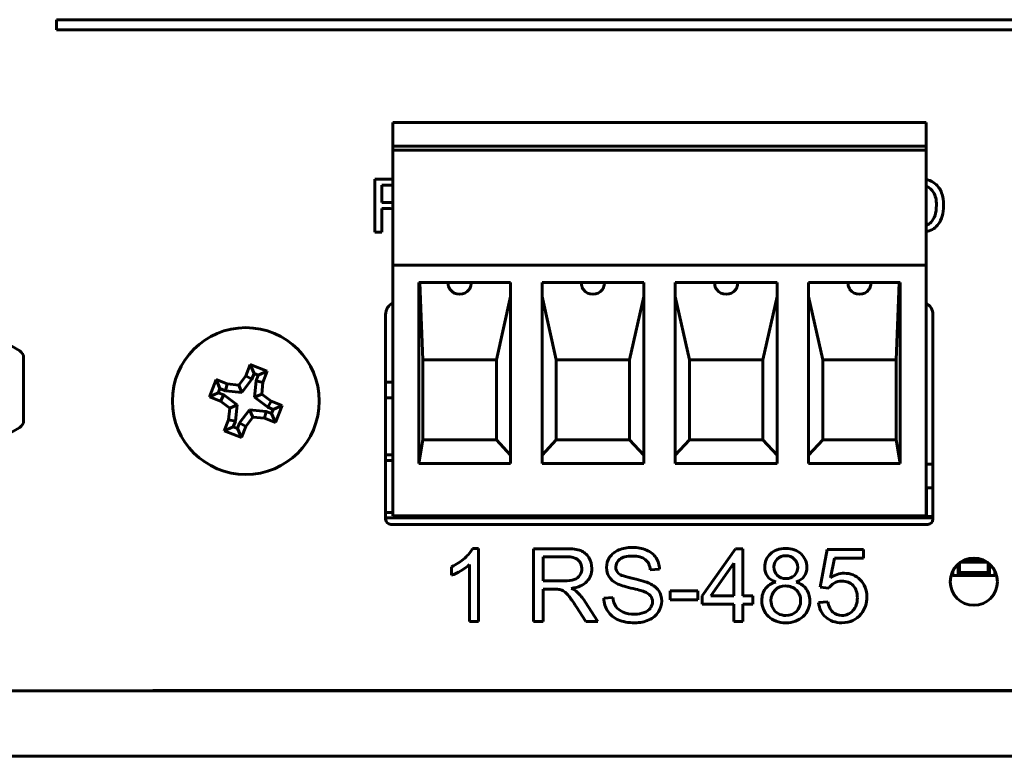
# Model space of a CAD drawing. Header units: millimetres. Extents: x -112 to 98, y -171 to 88.
# Tile 3 of 129: x -52 to -14, y -171 to -143. Entities that reach past the tile are written whole.
import ezdxf

# ---------------------------------------------------------------- set-up
doc = ezdxf.new("R2010")
doc.units = ezdxf.units.MM
doc.linetypes.add('K5LT32768', pattern=[0])

msp = doc.modelspace()

# ---------------------------------------------------------------- linework, layer by layer
at = {"color": 150, "linetype": 'K5LT32768', "lineweight": 60, "true_color": 0x0080ff}
for p, q in [((73.204, -143.03), (-50.196, -143.03)), ((-50.196, -143.03), (-50.196, -143.421)), ((73.204, -143.03), (-50.196, -143.03)), ((-50.196, -143.03), (-50.196, -143.421)), ((-50.196, -143.421), (73.204, -143.421)), ((-50.196, -143.421), (73.204, -143.421)), ((-17.053, -146.95), (-37.373, -146.95)), ((-37.373, -146.95), (-37.373, -147.851)), ((-17.053, -146.95), (-37.373, -146.95)), ((-37.373, -146.95), (-37.373, -147.851)), ((-17.053, -147.851), (-17.053, -146.95)), ((-17.053, -147.851), (-17.053, -146.95)), ((-37.373, -147.851), (-37.373, -148)), ((-17.053, -147.851), (-37.373, -147.851)), ((-37.373, -147.851), (-37.373, -148)), ((-17.053, -147.851), (-37.373, -147.851)), ((-17.053, -148), (-17.053, -147.851)), ((-17.053, -148), (-17.053, -147.851)), ((-17.053, -148), (-37.373, -148)), ((-37.373, -148), (-37.373, -152.392)), ((-17.053, -148), (-37.373, -148)), ((-37.373, -148), (-37.373, -152.392)), ((-17.053, -148), (-17.053, -152.392)), ((-17.053, -148), (-17.053, -152.392)), ((-38.062, -149.112), (-38.062, -151.133)), ((-37.373, -149.112), (-38.062, -149.112)), ((-38.062, -149.112), (-38.062, -151.133)), ((-37.373, -149.112), (-38.062, -149.112)), ((-37.373, -149.335), (-37.794, -149.335)), ((-37.794, -149.335), (-37.794, -150.004)), ((-37.373, -149.335), (-37.794, -149.335)), ((-37.794, -149.335), (-37.794, -150.004)), ((-37.794, -150.004), (-37.373, -150.004)), ((-37.794, -150.004), (-37.373, -150.004)), ((-37.794, -151.133), (-37.794, -150.235)), ((-37.794, -150.235), (-37.484, -150.235)), ((-37.794, -151.133), (-37.794, -150.235)), ((-37.794, -150.235), (-37.484, -150.235)), ((-17.053, -150.862), (-17.043, -150.859)), ((-17.053, -150.862), (-17.043, -150.859)), ((-38.062, -151.133), (-37.794, -151.133)), ((-38.062, -151.133), (-37.794, -151.133)), ((-37.373, -152.392), (-17.053, -152.392)), ((-37.373, -152.435), (-37.373, -152.392)), ((-37.373, -152.392), (-17.053, -152.392)), ((-37.373, -152.435), (-37.373, -152.392)), ((-37.373, -152.435), (-37.373, -152.534)), ((-37.373, -152.435), (-37.373, -152.534)), ((-37.373, -152.534), (-37.373, -161.95)), ((-37.373, -152.534), (-37.373, -161.95)), ((-17.053, -152.392), (-17.053, -152.435)), ((-17.053, -152.392), (-17.053, -152.435)), ((-17.053, -152.435), (-17.053, -152.534)), ((-17.053, -152.435), (-17.053, -152.534)), ((-17.053, -161.95), (-17.053, -152.534)), ((-17.053, -161.95), (-17.053, -152.534)), ((-36.383, -159.95), (-36.383, -153.05)), ((-36.383, -153.05), (-32.893, -153.05)), ((-36.383, -159.95), (-36.383, -153.05)), ((-36.383, -153.05), (-32.893, -153.05)), ((-36.233, -156), (-36.351, -153.05)), ((-36.233, -156), (-36.351, -153.05)), ((-32.893, -153.05), (-32.893, -159.95)), ((-32.893, -153.05), (-32.893, -159.95)), ((-31.693, -159.95), (-31.693, -153.05)), ((-31.693, -153.05), (-27.813, -153.05)), ((-31.693, -159.95), (-31.693, -153.05)), ((-31.693, -153.05), (-27.813, -153.05)), ((-27.813, -153.05), (-27.813, -159.95)), ((-27.813, -153.05), (-27.813, -159.95)), ((-26.613, -153.05), (-22.733, -153.05)), ((-26.613, -159.95), (-26.613, -153.05)), ((-26.613, -153.05), (-22.733, -153.05)), ((-26.613, -159.95), (-26.613, -153.05)), ((-22.733, -153.05), (-22.733, -159.95)), ((-22.733, -153.05), (-22.733, -159.95)), ((-21.533, -153.05), (-18.043, -153.05)), ((-21.533, -159.95), (-21.533, -153.05)), ((-21.533, -153.05), (-18.043, -153.05)), ((-21.533, -159.95), (-21.533, -153.05)), ((-18.193, -156), (-18.075, -153.05)), ((-18.193, -156), (-18.075, -153.05)), ((-18.043, -153.05), (-18.043, -159.95)), ((-18.043, -153.05), (-18.043, -159.95)), ((-33.433, -156), (-32.893, -153.585)), ((-33.433, -156), (-32.893, -153.585)), ((-31.153, -156), (-31.693, -153.585)), ((-31.153, -156), (-31.693, -153.585)), ((-28.353, -156), (-27.813, -153.585)), ((-28.353, -156), (-27.813, -153.585)), ((-26.073, -156), (-26.613, -153.585)), ((-26.073, -156), (-26.613, -153.585)), ((-23.273, -156), (-22.733, -153.585)), ((-23.273, -156), (-22.733, -153.585)), ((-20.993, -156), (-21.533, -153.585)), ((-20.993, -156), (-21.533, -153.585)), ((-53.683, -154.454), (-51.602, -155.656)), ((-53.683, -154.454), (-51.602, -155.656)), ((-37.653, -162.074), (-37.653, -154.274)), ((-37.653, -162.074), (-37.653, -154.274)), ((-16.793, -154.274), (-16.793, -162.074)), ((-16.793, -154.274), (-16.793, -162.074)), ((-51.452, -155.916), (-51.452, -158.32)), ((-51.452, -155.916), (-51.452, -158.32)), ((-36.233, -159.05), (-36.233, -156)), ((-36.233, -156), (-33.433, -156)), ((-36.233, -159.05), (-36.233, -156)), ((-36.233, -156), (-33.433, -156)), ((-33.433, -159.05), (-33.433, -156)), ((-33.433, -159.05), (-33.433, -156)), ((-31.153, -159.05), (-31.153, -156)), ((-31.153, -156), (-28.353, -156)), ((-31.153, -159.05), (-31.153, -156)), ((-31.153, -156), (-28.353, -156)), ((-28.353, -159.05), (-28.353, -156)), ((-28.353, -159.05), (-28.353, -156)), ((-26.073, -159.05), (-26.073, -156)), ((-26.073, -156), (-23.273, -156)), ((-26.073, -159.05), (-26.073, -156)), ((-26.073, -156), (-23.273, -156)), ((-23.273, -159.05), (-23.273, -156)), ((-23.273, -159.05), (-23.273, -156)), ((-20.993, -159.05), (-20.993, -156)), ((-20.993, -156), (-18.193, -156)), ((-20.993, -159.05), (-20.993, -156)), ((-20.993, -156), (-18.193, -156)), ((-18.193, -159.05), (-18.193, -156)), ((-18.193, -159.05), (-18.193, -156)), ((-42.816, -156.183), (-42.982, -156.607)), ((-42.816, -156.183), (-42.982, -156.607)), ((-42.666, -156.526), (-42.816, -156.183)), ((-42.164, -156.438), (-42.816, -156.183)), ((-42.666, -156.526), (-42.816, -156.183)), ((-42.164, -156.438), (-42.816, -156.183)), ((-42.506, -156.588), (-42.164, -156.438)), ((-42.506, -156.588), (-42.164, -156.438)), ((-42.33, -156.862), (-42.164, -156.438)), ((-42.33, -156.862), (-42.164, -156.438)), ((-44.118, -156.753), (-44.373, -157.405)), ((-44.118, -156.753), (-44.373, -157.405)), ((-43.694, -156.919), (-44.118, -156.753)), ((-43.968, -157.096), (-44.118, -156.753)), ((-43.694, -156.919), (-44.118, -156.753)), ((-43.968, -157.096), (-44.118, -156.753)), ((-42.982, -156.607), (-43.251, -156.962)), ((-42.982, -156.607), (-43.251, -156.962)), ((-42.749, -156.738), (-43.129, -157.24)), ((-42.749, -156.738), (-43.129, -157.24)), ((-42.749, -156.738), (-42.982, -156.607)), ((-42.749, -156.738), (-42.982, -156.607)), ((-42.666, -156.526), (-42.749, -156.738)), ((-42.666, -156.526), (-42.749, -156.738)), ((-42.506, -156.588), (-42.666, -156.526)), ((-42.506, -156.588), (-42.666, -156.526)), ((-42.65, -157.427), (-42.589, -156.8)), ((-42.65, -157.427), (-42.589, -156.8)), ((-42.589, -156.8), (-42.506, -156.588)), ((-42.589, -156.8), (-42.506, -156.588)), ((-42.589, -156.8), (-42.33, -156.862)), ((-42.589, -156.8), (-42.33, -156.862)), ((-42.373, -157.306), (-42.33, -156.862)), ((-42.373, -157.306), (-42.33, -156.862)), ((-37.373, -156.848), (-37.653, -156.848)), ((-37.373, -156.848), (-37.653, -156.848)), ((-43.968, -157.096), (-44.031, -157.255)), ((-43.968, -157.096), (-44.031, -157.255)), ((-43.756, -157.179), (-43.968, -157.096)), ((-43.756, -157.179), (-43.968, -157.096)), ((-43.756, -157.179), (-43.694, -156.919)), ((-43.756, -157.179), (-43.694, -156.919)), ((-43.129, -157.24), (-43.756, -157.179)), ((-43.129, -157.24), (-43.756, -157.179)), ((-43.251, -156.962), (-43.694, -156.919)), ((-43.251, -156.962), (-43.694, -156.919)), ((-43.129, -157.24), (-43.251, -156.962)), ((-43.129, -157.24), (-43.251, -156.962)), ((-44.031, -157.255), (-44.373, -157.405)), ((-44.031, -157.255), (-44.373, -157.405)), ((-44.373, -157.405), (-43.949, -157.571)), ((-44.373, -157.405), (-43.949, -157.571)), ((-44.031, -157.255), (-43.818, -157.338)), ((-44.031, -157.255), (-43.818, -157.338)), ((-43.818, -157.338), (-43.949, -157.571)), ((-43.818, -157.338), (-43.949, -157.571)), ((-43.949, -157.571), (-43.594, -157.84)), ((-43.949, -157.571), (-43.594, -157.84)), ((-43.818, -157.338), (-43.317, -157.719)), ((-43.818, -157.338), (-43.317, -157.719)), ((-42.65, -157.427), (-42.373, -157.306)), ((-42.65, -157.427), (-42.373, -157.306)), ((-42.148, -157.808), (-42.65, -157.427)), ((-42.148, -157.808), (-42.65, -157.427)), ((-42.018, -157.575), (-42.373, -157.306)), ((-42.018, -157.575), (-42.373, -157.306)), ((-42.148, -157.808), (-42.018, -157.575)), ((-42.148, -157.808), (-42.018, -157.575)), ((-41.593, -157.741), (-42.018, -157.575)), ((-41.593, -157.741), (-42.018, -157.575)), ((-37.653, -157.448), (-37.373, -157.448)), ((-37.653, -157.448), (-37.373, -157.448)), ((-43.594, -157.84), (-43.637, -158.283)), ((-43.594, -157.84), (-43.637, -158.283)), ((-43.317, -157.719), (-43.594, -157.84)), ((-43.317, -157.719), (-43.594, -157.84)), ((-43.317, -157.719), (-43.377, -158.345)), ((-43.317, -157.719), (-43.377, -158.345)), ((-43.218, -158.408), (-42.838, -157.906)), ((-43.218, -158.408), (-42.838, -157.906)), ((-42.838, -157.906), (-42.716, -158.184)), ((-42.838, -157.906), (-42.211, -157.967)), ((-42.838, -157.906), (-42.716, -158.184)), ((-42.838, -157.906), (-42.211, -157.967)), ((-42.211, -157.967), (-42.273, -158.227)), ((-42.211, -157.967), (-42.273, -158.227)), ((-42.211, -157.967), (-41.998, -158.05)), ((-42.211, -157.967), (-41.998, -158.05)), ((-41.936, -157.891), (-42.148, -157.808)), ((-41.936, -157.891), (-42.148, -157.808)), ((-41.998, -158.05), (-41.936, -157.891)), ((-41.998, -158.05), (-41.936, -157.891)), ((-41.936, -157.891), (-41.593, -157.741)), ((-41.936, -157.891), (-41.593, -157.741)), ((-41.848, -158.393), (-41.593, -157.741)), ((-41.848, -158.393), (-41.593, -157.741)), ((-43.637, -158.283), (-43.803, -158.708)), ((-43.637, -158.283), (-43.803, -158.708)), ((-43.377, -158.345), (-43.637, -158.283)), ((-43.377, -158.345), (-43.637, -158.283)), ((-43.377, -158.345), (-43.46, -158.558)), ((-43.377, -158.345), (-43.46, -158.558)), ((-42.985, -158.538), (-42.716, -158.184)), ((-42.985, -158.538), (-42.716, -158.184)), ((-42.716, -158.184), (-42.273, -158.227)), ((-42.716, -158.184), (-42.273, -158.227)), ((-42.273, -158.227), (-41.848, -158.393)), ((-42.273, -158.227), (-41.848, -158.393)), ((-41.998, -158.05), (-41.848, -158.393)), ((-41.998, -158.05), (-41.848, -158.393)), ((-51.602, -158.579), (-53.683, -159.781)), ((-51.602, -158.579), (-53.683, -159.781)), ((-43.46, -158.558), (-43.803, -158.708)), ((-43.46, -158.558), (-43.803, -158.708)), ((-43.803, -158.708), (-43.151, -158.963)), ((-43.803, -158.708), (-43.151, -158.963)), ((-43.46, -158.558), (-43.301, -158.62)), ((-43.46, -158.558), (-43.301, -158.62)), ((-43.301, -158.62), (-43.218, -158.408)), ((-43.301, -158.62), (-43.218, -158.408)), ((-43.301, -158.62), (-43.151, -158.963)), ((-43.301, -158.62), (-43.151, -158.963)), ((-43.218, -158.408), (-42.985, -158.538)), ((-43.218, -158.408), (-42.985, -158.538)), ((-43.151, -158.963), (-42.985, -158.538)), ((-43.151, -158.963), (-42.985, -158.538)), ((-36.383, -159.95), (-36.233, -159.05)), ((-36.383, -159.95), (-36.233, -159.05)), ((-36.233, -159.05), (-33.433, -159.05)), ((-36.233, -159.05), (-33.433, -159.05)), ((-32.893, -159.629), (-33.433, -159.05)), ((-32.893, -159.629), (-33.433, -159.05)), ((-31.693, -159.629), (-31.153, -159.05)), ((-31.693, -159.629), (-31.153, -159.05)), ((-31.153, -159.05), (-28.353, -159.05)), ((-31.153, -159.05), (-28.353, -159.05)), ((-27.813, -159.629), (-28.353, -159.05)), ((-27.813, -159.629), (-28.353, -159.05)), ((-26.613, -159.629), (-26.073, -159.05)), ((-26.613, -159.629), (-26.073, -159.05)), ((-26.073, -159.05), (-23.273, -159.05)), ((-26.073, -159.05), (-23.273, -159.05)), ((-22.733, -159.629), (-23.273, -159.05)), ((-22.733, -159.629), (-23.273, -159.05)), ((-21.533, -159.629), (-20.993, -159.05)), ((-21.533, -159.629), (-20.993, -159.05)), ((-20.993, -159.05), (-18.193, -159.05)), ((-20.993, -159.05), (-18.193, -159.05)), ((-18.193, -159.05), (-18.043, -159.95)), ((-18.193, -159.05), (-18.043, -159.95)), ((-37.653, -159.628), (-37.373, -159.628)), ((-37.653, -159.628), (-37.373, -159.628)), ((-32.893, -159.95), (-36.383, -159.95)), ((-32.893, -159.95), (-36.383, -159.95)), ((-27.813, -159.95), (-31.693, -159.95)), ((-27.813, -159.95), (-31.693, -159.95)), ((-22.733, -159.95), (-26.613, -159.95)), ((-22.733, -159.95), (-26.613, -159.95)), ((-18.043, -159.95), (-21.533, -159.95)), ((-18.043, -159.95), (-21.533, -159.95)), ((-17.053, -159.978), (-16.793, -159.978)), ((-17.053, -159.978), (-16.793, -159.978)), ((-17.033, -160.878), (-16.793, -160.878)), ((-17.033, -161.978), (-17.033, -160.878)), ((-17.033, -160.878), (-16.793, -160.878)), ((-17.033, -161.978), (-17.033, -160.878)), ((-16.793, -162.028), (-37.653, -162.028)), ((-16.793, -162.028), (-37.653, -162.028)), ((-17.053, -161.95), (-37.373, -161.95)), ((-17.053, -161.95), (-37.373, -161.95)), ((-35.333, -161.998), (-36.133, -161.998)), ((-35.333, -161.998), (-36.133, -161.998)), ((-35.333, -161.95), (-35.333, -162.028)), ((-35.333, -161.95), (-35.333, -162.028)), ((-34.333, -162.028), (-34.333, -161.95)), ((-34.333, -162.028), (-34.333, -161.95)), ((-34.333, -162.008), (-34.278, -162.008)), ((-34.333, -162.008), (-34.278, -162.008)), ((-34.278, -162.008), (-34.278, -161.95)), ((-34.278, -162.008), (-34.278, -161.95)), ((-34.233, -162.028), (-34.233, -161.95)), ((-34.233, -162.028), (-34.233, -161.95)), ((-33.408, -161.95), (-33.408, -162.008)), ((-33.408, -161.95), (-33.408, -162.008)), ((-33.408, -162.008), (-33.008, -162.008)), ((-33.408, -162.008), (-33.008, -162.008)), ((-33.008, -162.008), (-33.008, -161.95)), ((-33.008, -162.008), (-33.008, -161.95)), ((-32.138, -161.95), (-32.138, -162.008)), ((-32.138, -161.95), (-32.138, -162.008)), ((-32.138, -162.008), (-31.738, -162.008)), ((-32.138, -162.008), (-31.738, -162.008)), ((-31.738, -162.008), (-31.738, -161.95)), ((-31.738, -162.008), (-31.738, -161.95)), ((-30.868, -161.95), (-30.868, -162.008)), ((-30.868, -161.95), (-30.868, -162.008)), ((-30.868, -162.008), (-30.848, -162.008)), ((-30.868, -162.008), (-30.848, -162.008)), ((-30.848, -161.95), (-30.848, -162.028)), ((-30.848, -161.95), (-30.848, -162.028)), ((-30.428, -162.028), (-30.428, -161.95)), ((-30.428, -162.028), (-30.428, -161.95)), ((-30.253, -161.95), (-30.253, -162.028)), ((-30.253, -161.95), (-30.253, -162.028)), ((-29.253, -162.028), (-29.253, -161.95)), ((-29.253, -162.028), (-29.253, -161.95)), ((-29.158, -162.028), (-29.158, -161.95)), ((-29.158, -162.028), (-29.158, -161.95)), ((-28.328, -161.95), (-28.328, -162.008)), ((-28.328, -161.95), (-28.328, -162.008)), ((-28.328, -162.008), (-28.308, -162.008)), ((-28.328, -162.008), (-28.308, -162.008)), ((-28.308, -161.95), (-28.308, -162.028)), ((-28.308, -161.95), (-28.308, -162.028)), ((-27.888, -162.028), (-27.888, -161.95)), ((-27.888, -162.028), (-27.888, -161.95)), ((-27.833, -161.95), (-27.833, -161.967)), ((-27.833, -161.95), (-27.833, -161.967)), ((-27.333, -162.027), (-27.773, -162.027)), ((-27.333, -162.027), (-27.773, -162.027)), ((-27.333, -161.95), (-27.333, -162.028)), ((-27.333, -161.95), (-27.333, -162.028)), ((-27.058, -161.95), (-27.058, -162.008)), ((-27.058, -161.95), (-27.058, -162.008)), ((-27.058, -162.008), (-27.038, -162.008)), ((-27.058, -162.008), (-27.038, -162.008)), ((-27.038, -161.95), (-27.038, -162.028)), ((-27.038, -161.95), (-27.038, -162.028)), ((-26.618, -162.028), (-26.618, -161.95)), ((-26.618, -162.028), (-26.618, -161.95)), ((-26.333, -162.028), (-26.333, -161.95)), ((-26.333, -162.028), (-26.333, -161.95)), ((-25.893, -162.027), (-26.333, -162.027)), ((-25.893, -162.027), (-26.333, -162.027)), ((-25.833, -161.967), (-25.833, -161.95)), ((-25.833, -161.967), (-25.833, -161.95)), ((-25.788, -161.95), (-25.788, -162.008)), ((-25.788, -161.95), (-25.788, -162.008)), ((-25.788, -162.008), (-25.388, -162.008)), ((-25.788, -162.008), (-25.388, -162.008)), ((-25.388, -162.008), (-25.388, -161.95)), ((-25.388, -162.008), (-25.388, -161.95)), ((-25.258, -162.028), (-25.258, -161.95)), ((-25.258, -162.028), (-25.258, -161.95)), ((-25.257, -162.027), (-25.257, -161.95)), ((-25.257, -162.027), (-25.257, -161.95)), ((-25.197, -161.967), (-25.257, -162.027)), ((-25.197, -161.967), (-25.257, -162.027)), ((-25.173, -162.027), (-25.257, -162.027)), ((-25.173, -162.027), (-25.257, -162.027)), ((-25.173, -161.95), (-25.173, -162.028)), ((-25.173, -161.95), (-25.173, -162.028)), ((-24.173, -162.028), (-24.173, -161.95)), ((-24.173, -162.028), (-24.173, -161.95)), ((-24.009, -162.027), (-24.173, -162.027)), ((-24.009, -162.027), (-24.173, -162.027)), ((-24.069, -161.967), (-24.009, -162.027)), ((-24.069, -161.967), (-24.009, -162.027)), ((-24.009, -161.95), (-24.009, -162.027)), ((-24.009, -161.95), (-24.009, -162.027)), ((-24.008, -161.95), (-24.008, -162.028)), ((-24.008, -161.95), (-24.008, -162.028)), ((-20.093, -161.95), (-20.093, -162.028)), ((-20.093, -161.95), (-20.093, -162.028)), ((-19.093, -162.028), (-19.093, -161.95)), ((-19.093, -162.028), (-19.093, -161.95)), ((-18.133, -161.95), (-18.133, -162.028)), ((-18.133, -161.95), (-18.133, -162.028)), ((-17.053, -161.878), (-17.033, -161.878)), ((-17.053, -161.878), (-17.033, -161.878)), ((-17.033, -161.978), (-16.793, -161.978)), ((-17.033, -161.978), (-16.793, -161.978)), ((-16.993, -162.274), (-37.453, -162.274)), ((-16.993, -162.274), (-37.453, -162.274)), ((-34.117, -163.19), (-34.337, -163.19)), ((-34.117, -163.19), (-34.337, -163.19)), ((-34.117, -165.98), (-34.117, -163.19)), ((-34.117, -165.98), (-34.117, -163.19)), ((-32.016, -163.201), (-32.016, -165.98)), ((-30.783, -163.201), (-32.016, -163.201)), ((-32.016, -163.201), (-32.016, -165.98)), ((-30.783, -163.201), (-32.016, -163.201)), ((-24.318, -163.201), (-25.588, -165.002)), ((-24.318, -163.201), (-25.588, -165.002)), ((-24.038, -163.201), (-24.318, -163.201)), ((-24.038, -163.201), (-24.318, -163.201)), ((-24.038, -165.002), (-24.038, -163.201)), ((-24.038, -165.002), (-24.038, -163.201)), ((-20.821, -163.236), (-21.089, -164.664)), ((-20.821, -163.236), (-21.089, -164.664)), ((-19.443, -163.236), (-20.821, -163.236)), ((-19.443, -163.236), (-20.821, -163.236)), ((-19.443, -163.562), (-19.443, -163.236)), ((-19.443, -163.562), (-19.443, -163.236)), ((-31.647, -163.508), (-31.647, -164.428)), ((-30.768, -163.508), (-31.647, -163.508)), ((-31.647, -163.508), (-31.647, -164.428)), ((-30.768, -163.508), (-31.647, -163.508)), ((-20.697, -164.312), (-20.549, -163.562)), ((-20.697, -164.312), (-20.549, -163.562)), ((-20.549, -163.562), (-19.443, -163.562)), ((-20.549, -163.562), (-19.443, -163.562)), ((-15.551, -163.618), (-14.916, -163.618)), ((-15.551, -163.618), (-14.916, -163.618)), ((-35.142, -163.887), (-35.142, -164.217)), ((-35.142, -163.887), (-35.142, -164.217)), ((-34.458, -163.805), (-34.458, -165.98)), ((-34.458, -163.805), (-34.458, -165.98)), ((-27.565, -164.012), (-27.211, -163.985)), ((-27.565, -164.012), (-27.211, -163.985)), ((-24.38, -163.752), (-25.252, -165.002)), ((-24.38, -163.752), (-25.252, -165.002)), ((-24.38, -165.002), (-24.38, -163.752)), ((-24.38, -165.002), (-24.38, -163.752)), ((-15.833, -164.168), (-15.833, -163.789)), ((-15.833, -164.168), (-15.833, -163.789)), ((-15.781, -164.115), (-15.781, -163.746)), ((-15.781, -164.115), (-15.781, -163.746)), ((-15.746, -163.72), (-14.721, -163.72)), ((-15.746, -163.72), (-14.721, -163.72)), ((-15.661, -163.668), (-14.806, -163.668)), ((-15.661, -163.668), (-14.806, -163.668)), ((-14.686, -163.746), (-14.686, -164.115)), ((-14.686, -163.746), (-14.686, -164.115)), ((-14.633, -163.789), (-14.633, -164.168)), ((-14.633, -163.789), (-14.633, -164.168)), ((-16.033, -164.048), (-16.033, -164.218)), ((-16.033, -164.048), (-16.033, -164.218)), ((-14.433, -164.218), (-16.033, -164.218)), ((-14.433, -164.218), (-16.033, -164.218)), ((-15.781, -164.115), (-15.833, -164.168)), ((-15.781, -164.115), (-15.833, -164.168)), ((-14.633, -164.168), (-15.833, -164.168)), ((-14.633, -164.168), (-15.833, -164.168)), ((-14.686, -164.115), (-15.781, -164.115)), ((-14.686, -164.115), (-15.781, -164.115)), ((-14.633, -164.168), (-14.686, -164.115)), ((-14.633, -164.168), (-14.686, -164.115)), ((-14.433, -164.048), (-14.433, -164.218)), ((-14.433, -164.048), (-14.433, -164.218)), ((-31.647, -164.428), (-30.857, -164.428)), ((-31.647, -164.428), (-30.857, -164.428)), ((-31.647, -165.98), (-31.647, -164.746)), ((-31.647, -164.746), (-31.221, -164.746)), ((-31.647, -165.98), (-31.647, -164.746)), ((-31.647, -164.746), (-31.221, -164.746)), ((-21.089, -164.664), (-20.767, -164.711)), ((-21.089, -164.664), (-20.767, -164.711)), ((-28.994, -165.056), (-29.339, -165.087)), ((-28.994, -165.056), (-29.339, -165.087)), ((-26.807, -164.804), (-26.807, -165.146)), ((-25.751, -164.804), (-26.807, -164.804)), ((-26.807, -164.804), (-26.807, -165.146)), ((-25.751, -164.804), (-26.807, -164.804)), ((-25.751, -165.146), (-25.751, -164.804)), ((-25.751, -165.146), (-25.751, -164.804)), ((-25.588, -165.002), (-25.588, -165.316)), ((-25.588, -165.002), (-25.588, -165.316)), ((-25.252, -165.002), (-24.38, -165.002)), ((-25.252, -165.002), (-24.38, -165.002)), ((-23.662, -165.002), (-24.038, -165.002)), ((-23.662, -165.002), (-24.038, -165.002)), ((-23.662, -165.316), (-23.662, -165.002)), ((-23.662, -165.316), (-23.662, -165.002)), ((-30.397, -165.402), (-30.029, -165.98)), ((-30.397, -165.402), (-30.029, -165.98)), ((-29.57, -165.98), (-30.051, -165.223)), ((-29.57, -165.98), (-30.051, -165.223)), ((-26.807, -165.146), (-25.751, -165.146)), ((-26.807, -165.146), (-25.751, -165.146)), ((-25.588, -165.316), (-24.38, -165.316)), ((-25.588, -165.316), (-24.38, -165.316)), ((-24.38, -165.316), (-24.38, -165.98)), ((-24.38, -165.316), (-24.38, -165.98)), ((-24.038, -165.316), (-23.662, -165.316)), ((-24.038, -165.98), (-24.038, -165.316)), ((-24.038, -165.316), (-23.662, -165.316)), ((-24.038, -165.98), (-24.038, -165.316)), ((-20.794, -165.223), (-21.152, -165.25)), ((-20.794, -165.223), (-21.152, -165.25)), ((-34.458, -165.98), (-34.117, -165.98)), ((-34.458, -165.98), (-34.117, -165.98)), ((-32.016, -165.98), (-31.647, -165.98)), ((-32.016, -165.98), (-31.647, -165.98)), ((-30.029, -165.98), (-29.57, -165.98)), ((-30.029, -165.98), (-29.57, -165.98)), ((-24.38, -165.98), (-24.038, -165.98)), ((-24.38, -165.98), (-24.038, -165.98)), ((-103.533, -168.618), (90.467, -168.618)), ((-103.533, -168.618), (90.467, -168.618)), ((-46.533, -168.608), (-46.533, -168.618)), ((-12.533, -168.608), (-46.533, -168.608)), ((-46.533, -168.608), (-46.533, -168.618)), ((-12.533, -168.608), (-46.533, -168.608)), ((-103.533, -171.118), (90.467, -171.118)), ((-103.533, -171.118), (90.467, -171.118))]:
    msp.add_line(p, q, dxfattribs=at)
for centre, radius in [((-42.983, -157.573), 2.8), ((-42.983, -157.573), 2.8), ((-15.233, -164.46), 0.9), ((-15.233, -164.46), 0.9)]:
    msp.add_circle(centre, radius, dxfattribs=at)
for centre, radius, start, end in [((-34.833, -153.05), 0.45, 216.4888, 323.5117), ((-34.833, -153.05), 0.45, 216.4888, 323.5117), ((-34.833, -153.05), 0.45, 216.4888, 323.5117), ((-34.833, -153.05), 0.45, 216.4888, 323.5117), ((-29.753, -153.05), 0.45, 216.4888, 323.5119), ((-29.753, -153.05), 0.45, 216.4888, 323.5119), ((-29.753, -153.05), 0.45, 216.4888, 323.5119), ((-29.753, -153.05), 0.45, 216.4888, 323.5119), ((-24.673, -153.05), 0.45, 216.4888, 323.5119), ((-24.673, -153.05), 0.45, 216.4888, 323.5119), ((-24.673, -153.05), 0.45, 216.4888, 323.5119), ((-24.673, -153.05), 0.45, 216.4888, 323.5119), ((-19.593, -153.05), 0.45, 216.488, 323.512), ((-19.593, -153.05), 0.45, 216.488, 323.512), ((-37.153, -154.274), 0.5, 116.1039, 180), ((-37.153, -154.274), 0.5, 116.1039, 180), ((-17.293, -154.274), 0.5, 0, 61.3146), ((-17.293, -154.274), 0.5, 0, 61.3146), ((-51.752, -155.916), 0.3, 0, 60), ((-51.752, -155.916), 0.3, 0, 60), ((-51.752, -158.32), 0.3, 300, 0), ((-51.752, -158.32), 0.3, 300, 0), ((-37.453, -162.074), 0.2, 180, 270), ((-37.453, -162.074), 0.2, 180, 270), ((-34.582, -164.328), 3, 127.5682, 129.9445), ((-34.582, -164.328), 3, 127.5682, 129.9445), ((-36.133, -161.948), 0.05, 182.4256, 270), ((-36.133, -161.948), 0.05, 182.4256, 270), ((-27.773, -161.967), 0.06, 180, 270), ((-27.773, -161.967), 0.06, 180, 270), ((-25.893, -161.967), 0.06, 270, 0), ((-25.893, -161.967), 0.06, 270, 0), ((-16.993, -162.074), 0.2, 270, 0), ((-16.993, -162.074), 0.2, 270, 0), ((-42.742, -171.118), 3, 56.4427, 56.7898), ((-42.742, -171.118), 3, 56.4427, 56.7898), ((-35.225, -171.118), 3, 123.2102, 123.5573), ((-35.225, -171.118), 3, 123.2102, 123.5573)]:
    msp.add_arc(centre, radius, start, end, dxfattribs=at)
for points in [[(-17, -149.141), (-17.016, -149.137), (-17.034, -149.134), (-17.053, -149.131)], [(-17, -149.141), (-17.016, -149.137), (-17.034, -149.134), (-17.053, -149.131)], [(-16.703, -149.286), (-16.785, -149.216), (-16.884, -149.168), (-17, -149.141)], [(-16.703, -149.286), (-16.785, -149.216), (-16.884, -149.168), (-17, -149.141)], [(-16.464, -149.631), (-16.517, -149.491), (-16.596, -149.376), (-16.703, -149.286)], [(-16.464, -149.631), (-16.517, -149.491), (-16.596, -149.376), (-16.703, -149.286)], [(-17.018, -149.391), (-17.029, -149.386), (-17.041, -149.383), (-17.053, -149.379)], [(-17.018, -149.391), (-17.029, -149.386), (-17.041, -149.383), (-17.053, -149.379)], [(-16.765, -149.619), (-16.834, -149.505), (-16.919, -149.429), (-17.018, -149.391)], [(-16.765, -149.619), (-16.834, -149.505), (-16.919, -149.429), (-17.018, -149.391)], [(-16.661, -150.107), (-16.661, -149.896), (-16.696, -149.733), (-16.765, -149.619)], [(-16.661, -150.107), (-16.661, -149.896), (-16.696, -149.733), (-16.765, -149.619)], [(-16.384, -150.112), (-16.384, -149.932), (-16.411, -149.771), (-16.464, -149.631)], [(-16.384, -150.112), (-16.384, -149.932), (-16.411, -149.771), (-16.464, -149.631)], [(-16.714, -150.497), (-16.679, -150.39), (-16.661, -150.26), (-16.661, -150.107)], [(-16.714, -150.497), (-16.679, -150.39), (-16.661, -150.26), (-16.661, -150.107)], [(-16.438, -150.519), (-16.402, -150.401), (-16.384, -150.265), (-16.384, -150.112)], [(-16.438, -150.519), (-16.402, -150.401), (-16.384, -150.265), (-16.384, -150.112)], [(-37.484, -150.235), (-37.439, -150.235), (-37.402, -150.237), (-37.373, -150.239)], [(-37.484, -150.235), (-37.439, -150.235), (-37.402, -150.237), (-37.373, -150.239)], [(-17.043, -150.859), (-16.968, -150.834), (-16.907, -150.799), (-16.862, -150.754)], [(-17.043, -150.859), (-16.968, -150.834), (-16.907, -150.799), (-16.862, -150.754)], [(-16.862, -150.754), (-16.799, -150.69), (-16.75, -150.605), (-16.714, -150.497)], [(-16.862, -150.754), (-16.799, -150.69), (-16.75, -150.605), (-16.714, -150.497)], [(-16.761, -150.997), (-16.694, -150.953), (-16.632, -150.892), (-16.576, -150.814)], [(-16.761, -150.997), (-16.694, -150.953), (-16.632, -150.892), (-16.576, -150.814)], [(-16.576, -150.814), (-16.52, -150.736), (-16.474, -150.638), (-16.438, -150.519)], [(-16.576, -150.814), (-16.52, -150.736), (-16.474, -150.638), (-16.438, -150.519)], [(-17.053, -151.11), (-17.036, -151.106), (-17.018, -151.103), (-17.002, -151.099)], [(-17.053, -151.11), (-17.036, -151.106), (-17.018, -151.103), (-17.002, -151.099)], [(-17.002, -151.099), (-16.907, -151.075), (-16.827, -151.042), (-16.761, -150.997)], [(-17.002, -151.099), (-16.907, -151.075), (-16.827, -151.042), (-16.761, -150.997)], [(-37.373, -159.838), (-37.467, -159.833), (-37.56, -159.831), (-37.653, -159.834)], [(-37.373, -159.838), (-37.467, -159.833), (-37.56, -159.831), (-37.653, -159.834)], [(-37.653, -161.822), (-37.56, -161.825), (-37.467, -161.823), (-37.373, -161.817)], [(-37.653, -161.822), (-37.56, -161.825), (-37.467, -161.823), (-37.373, -161.817)], [(-34.337, -163.19), (-34.396, -163.31), (-34.498, -163.434), (-34.641, -163.561)], [(-34.337, -163.19), (-34.396, -163.31), (-34.498, -163.434), (-34.641, -163.561)], [(-28.766, -163.25), (-28.919, -163.313), (-29.035, -163.406), (-29.115, -163.528)], [(-28.766, -163.25), (-28.919, -163.313), (-29.035, -163.406), (-29.115, -163.528)], [(-28.256, -163.155), (-28.443, -163.155), (-28.613, -163.186), (-28.766, -163.25)], [(-28.256, -163.155), (-28.443, -163.155), (-28.613, -163.186), (-28.766, -163.25)], [(-27.711, -163.254), (-27.868, -163.188), (-28.05, -163.155), (-28.256, -163.155)], [(-27.711, -163.254), (-27.868, -163.188), (-28.05, -163.155), (-28.256, -163.155)], [(-22.405, -163.19), (-22.647, -163.19), (-22.84, -163.259), (-22.985, -163.397)], [(-22.405, -163.19), (-22.647, -163.19), (-22.84, -163.259), (-22.985, -163.397)], [(-21.82, -163.401), (-21.968, -163.26), (-22.163, -163.19), (-22.405, -163.19)], [(-21.82, -163.401), (-21.968, -163.26), (-22.163, -163.19), (-22.405, -163.19)], [(-34.641, -163.561), (-34.784, -163.689), (-34.951, -163.798), (-35.142, -163.887)], [(-34.641, -163.561), (-34.784, -163.689), (-34.951, -163.798), (-35.142, -163.887)], [(-30.317, -163.635), (-30.412, -163.55), (-30.563, -163.508), (-30.768, -163.508)], [(-30.317, -163.635), (-30.412, -163.55), (-30.563, -163.508), (-30.768, -163.508)], [(-29.115, -163.528), (-29.194, -163.65), (-29.234, -163.781), (-29.234, -163.922)], [(-29.115, -163.528), (-29.194, -163.65), (-29.234, -163.781), (-29.234, -163.922)], [(-28.881, -163.898), (-28.881, -163.783), (-28.83, -163.684), (-28.728, -163.603)], [(-28.881, -163.898), (-28.881, -163.783), (-28.83, -163.684), (-28.728, -163.603)], [(-28.728, -163.603), (-28.627, -163.521), (-28.464, -163.481), (-28.242, -163.481)], [(-28.728, -163.603), (-28.627, -163.521), (-28.464, -163.481), (-28.242, -163.481)], [(-28.242, -163.481), (-28.028, -163.481), (-27.866, -163.525), (-27.757, -163.615)], [(-28.242, -163.481), (-28.028, -163.481), (-27.866, -163.525), (-27.757, -163.615)], [(-27.757, -163.615), (-27.647, -163.705), (-27.583, -163.837), (-27.565, -164.012)], [(-27.757, -163.615), (-27.647, -163.705), (-27.583, -163.837), (-27.565, -164.012)], [(-27.348, -163.547), (-27.433, -163.418), (-27.554, -163.32), (-27.711, -163.254)], [(-27.348, -163.547), (-27.433, -163.418), (-27.554, -163.32), (-27.711, -163.254)], [(-27.211, -163.985), (-27.218, -163.822), (-27.263, -163.676), (-27.348, -163.547)], [(-27.211, -163.985), (-27.218, -163.822), (-27.263, -163.676), (-27.348, -163.547)], [(-22.985, -163.397), (-23.13, -163.534), (-23.203, -163.704), (-23.203, -163.906)], [(-22.985, -163.397), (-23.13, -163.534), (-23.203, -163.704), (-23.203, -163.906)], [(-22.726, -163.595), (-22.81, -163.678), (-22.853, -163.778), (-22.853, -163.894)], [(-22.726, -163.595), (-22.81, -163.678), (-22.853, -163.778), (-22.853, -163.894)], [(-22.401, -163.469), (-22.532, -163.469), (-22.64, -163.511), (-22.726, -163.595)], [(-22.401, -163.469), (-22.532, -163.469), (-22.64, -163.511), (-22.726, -163.595)], [(-22.077, -163.597), (-22.163, -163.512), (-22.271, -163.469), (-22.401, -163.469)], [(-22.077, -163.597), (-22.163, -163.512), (-22.271, -163.469), (-22.401, -163.469)], [(-21.948, -163.913), (-21.948, -163.788), (-21.991, -163.683), (-22.077, -163.597)], [(-21.948, -163.913), (-21.948, -163.788), (-21.991, -163.683), (-22.077, -163.597)], [(-21.599, -163.916), (-21.599, -163.714), (-21.673, -163.542), (-21.82, -163.401)], [(-21.599, -163.916), (-21.599, -163.714), (-21.673, -163.542), (-21.82, -163.401)], [(-30.175, -163.959), (-30.175, -163.828), (-30.222, -163.719), (-30.317, -163.635)], [(-30.175, -163.959), (-30.175, -163.828), (-30.222, -163.719), (-30.317, -163.635)], [(-30.249, -164.208), (-30.199, -164.132), (-30.175, -164.049), (-30.175, -163.959)], [(-30.249, -164.208), (-30.199, -164.132), (-30.175, -164.049), (-30.175, -163.959)], [(-29.234, -163.922), (-29.234, -164.049), (-29.202, -164.165), (-29.137, -164.268)], [(-29.234, -163.922), (-29.234, -164.049), (-29.202, -164.165), (-29.137, -164.268)], [(-28.773, -164.144), (-28.845, -164.08), (-28.881, -163.998), (-28.881, -163.898)], [(-28.773, -164.144), (-28.845, -164.08), (-28.881, -163.998), (-28.881, -163.898)], [(-23.203, -163.906), (-23.203, -164.04), (-23.168, -164.155), (-23.1, -164.252)], [(-23.203, -163.906), (-23.203, -164.04), (-23.168, -164.155), (-23.1, -164.252)], [(-22.853, -163.894), (-22.853, -164.026), (-22.811, -164.133), (-22.728, -164.217)], [(-22.853, -163.894), (-22.853, -164.026), (-22.811, -164.133), (-22.728, -164.217)], [(-22.073, -164.218), (-21.99, -164.135), (-21.948, -164.034), (-21.948, -163.913)], [(-22.073, -164.218), (-21.99, -164.135), (-21.948, -164.034), (-21.948, -163.913)], [(-21.7, -164.252), (-21.632, -164.157), (-21.599, -164.045), (-21.599, -163.916)], [(-21.7, -164.252), (-21.632, -164.157), (-21.599, -164.045), (-21.599, -163.916)], [(-30.857, -164.428), (-30.689, -164.428), (-30.558, -164.41), (-30.464, -164.375)], [(-30.857, -164.428), (-30.689, -164.428), (-30.558, -164.41), (-30.464, -164.375)], [(-30.464, -164.375), (-30.369, -164.341), (-30.297, -164.285), (-30.249, -164.208)], [(-30.464, -164.375), (-30.369, -164.341), (-30.297, -164.285), (-30.249, -164.208)], [(-29.137, -164.268), (-29.072, -164.371), (-28.974, -164.457), (-28.841, -164.527)], [(-29.137, -164.268), (-29.072, -164.371), (-28.974, -164.457), (-28.841, -164.527)], [(-28.218, -164.342), (-28.517, -164.275), (-28.702, -164.208), (-28.773, -164.144)], [(-28.218, -164.342), (-28.517, -164.275), (-28.702, -164.208), (-28.773, -164.144)], [(-27.603, -164.519), (-27.714, -164.469), (-27.919, -164.41), (-28.218, -164.342)], [(-27.603, -164.519), (-27.714, -164.469), (-27.919, -164.41), (-28.218, -164.342)], [(-23.1, -164.252), (-23.032, -164.347), (-22.927, -164.422), (-22.785, -164.474)], [(-23.1, -164.252), (-23.032, -164.347), (-22.927, -164.422), (-22.785, -164.474)], [(-22.728, -164.217), (-22.644, -164.3), (-22.533, -164.342), (-22.397, -164.342)], [(-22.728, -164.217), (-22.644, -164.3), (-22.533, -164.342), (-22.397, -164.342)], [(-22.397, -164.342), (-22.264, -164.342), (-22.157, -164.301), (-22.073, -164.218)], [(-22.397, -164.342), (-22.264, -164.342), (-22.157, -164.301), (-22.073, -164.218)], [(-22.007, -164.474), (-21.869, -164.422), (-21.767, -164.348), (-21.7, -164.252)], [(-22.007, -164.474), (-21.869, -164.422), (-21.767, -164.348), (-21.7, -164.252)], [(-20.174, -164.137), (-20.356, -164.137), (-20.531, -164.195), (-20.697, -164.312)], [(-20.174, -164.137), (-20.356, -164.137), (-20.531, -164.195), (-20.697, -164.312)], [(-19.561, -164.389), (-19.727, -164.221), (-19.932, -164.137), (-20.174, -164.137)], [(-19.561, -164.389), (-19.727, -164.221), (-19.932, -164.137), (-20.174, -164.137)], [(-31.221, -164.746), (-31.126, -164.746), (-31.058, -164.75), (-31.016, -164.759)], [(-31.221, -164.746), (-31.126, -164.746), (-31.058, -164.75), (-31.016, -164.759)], [(-30.355, -164.853), (-30.405, -164.808), (-30.479, -164.761), (-30.577, -164.715)], [(-30.355, -164.853), (-30.405, -164.808), (-30.479, -164.761), (-30.577, -164.715)], [(-27.245, -164.802), (-27.322, -164.688), (-27.442, -164.594), (-27.603, -164.519)], [(-27.245, -164.802), (-27.322, -164.688), (-27.442, -164.594), (-27.603, -164.519)], [(-23.177, -164.723), (-23.269, -164.844), (-23.315, -164.995), (-23.315, -165.176)], [(-23.177, -164.723), (-23.269, -164.844), (-23.315, -164.995), (-23.315, -165.176)], [(-22.785, -164.474), (-22.955, -164.518), (-23.086, -164.6), (-23.177, -164.723)], [(-22.785, -164.474), (-22.955, -164.518), (-23.086, -164.6), (-23.177, -164.723)], [(-21.998, -164.783), (-22.107, -164.675), (-22.244, -164.622), (-22.409, -164.622)], [(-21.998, -164.783), (-22.107, -164.675), (-22.244, -164.622), (-22.409, -164.622)], [(-21.62, -164.743), (-21.708, -164.618), (-21.837, -164.529), (-22.007, -164.474)], [(-21.62, -164.743), (-21.708, -164.618), (-21.837, -164.529), (-22.007, -164.474)], [(-21.486, -165.186), (-21.486, -165.014), (-21.531, -164.866), (-21.62, -164.743)], [(-21.486, -165.186), (-21.486, -165.014), (-21.531, -164.866), (-21.62, -164.743)], [(-20.767, -164.711), (-20.717, -164.631), (-20.648, -164.565), (-20.561, -164.515)], [(-20.767, -164.711), (-20.717, -164.631), (-20.648, -164.565), (-20.561, -164.515)], [(-20.561, -164.515), (-20.473, -164.464), (-20.374, -164.439), (-20.263, -164.439)], [(-20.561, -164.515), (-20.473, -164.464), (-20.374, -164.439), (-20.263, -164.439)], [(-19.311, -165.037), (-19.311, -164.773), (-19.394, -164.557), (-19.561, -164.389)], [(-19.311, -165.037), (-19.311, -164.773), (-19.394, -164.557), (-19.561, -164.389)], [(-31.016, -164.759), (-30.959, -164.773), (-30.903, -164.798), (-30.849, -164.832)], [(-31.016, -164.759), (-30.959, -164.773), (-30.903, -164.798), (-30.849, -164.832)], [(-30.849, -164.832), (-30.794, -164.868), (-30.731, -164.93), (-30.662, -165.018)], [(-30.849, -164.832), (-30.794, -164.868), (-30.731, -164.93), (-30.662, -165.018)], [(-30.662, -165.018), (-30.592, -165.107), (-30.504, -165.234), (-30.397, -165.402)], [(-30.662, -165.018), (-30.592, -165.107), (-30.504, -165.234), (-30.397, -165.402)], [(-30.051, -165.223), (-30.146, -165.075), (-30.247, -164.951), (-30.355, -164.853)], [(-30.051, -165.223), (-30.146, -165.075), (-30.247, -164.951), (-30.355, -164.853)], [(-29.339, -165.087), (-29.334, -165.273), (-29.284, -165.439), (-29.187, -165.586)], [(-29.339, -165.087), (-29.334, -165.273), (-29.284, -165.439), (-29.187, -165.586)], [(-28.879, -165.4), (-28.939, -165.31), (-28.977, -165.196), (-28.994, -165.056)], [(-28.879, -165.4), (-28.939, -165.31), (-28.977, -165.196), (-28.994, -165.056)], [(-27.809, -164.836), (-27.693, -164.88), (-27.609, -164.935), (-27.559, -164.999)], [(-27.809, -164.836), (-27.693, -164.88), (-27.609, -164.935), (-27.559, -164.999)], [(-27.559, -164.999), (-27.508, -165.065), (-27.483, -165.14), (-27.483, -165.227)], [(-27.559, -164.999), (-27.508, -165.065), (-27.483, -165.14), (-27.483, -165.227)], [(-27.13, -165.196), (-27.13, -165.047), (-27.168, -164.916), (-27.245, -164.802)], [(-27.13, -165.196), (-27.13, -165.047), (-27.168, -164.916), (-27.245, -164.802)], [(-21.836, -165.19), (-21.836, -165.026), (-21.89, -164.89), (-21.998, -164.783)], [(-21.836, -165.19), (-21.836, -165.026), (-21.89, -164.89), (-21.998, -164.783)], [(-19.672, -165.069), (-19.672, -165.273), (-19.728, -165.437), (-19.841, -165.561)], [(-19.672, -165.069), (-19.672, -165.273), (-19.728, -165.437), (-19.841, -165.561)], [(-19.53, -165.689), (-19.384, -165.506), (-19.311, -165.288), (-19.311, -165.037)], [(-19.53, -165.689), (-19.384, -165.506), (-19.311, -165.288), (-19.311, -165.037)], [(-28.599, -165.618), (-28.726, -165.562), (-28.819, -165.49), (-28.879, -165.4)], [(-28.599, -165.618), (-28.726, -165.562), (-28.819, -165.49), (-28.879, -165.4)], [(-27.562, -165.465), (-27.614, -165.538), (-27.694, -165.596), (-27.801, -165.638)], [(-27.562, -165.465), (-27.614, -165.538), (-27.694, -165.596), (-27.801, -165.638)], [(-27.483, -165.227), (-27.483, -165.312), (-27.51, -165.392), (-27.562, -165.465)], [(-27.483, -165.227), (-27.483, -165.312), (-27.51, -165.392), (-27.562, -165.465)], [(-27.256, -165.613), (-27.172, -165.482), (-27.13, -165.344), (-27.13, -165.196)], [(-27.256, -165.613), (-27.172, -165.482), (-27.13, -165.344), (-27.13, -165.196)], [(-23.315, -165.176), (-23.315, -165.418), (-23.231, -165.621), (-23.064, -165.783)], [(-23.315, -165.176), (-23.315, -165.418), (-23.231, -165.621), (-23.064, -165.783)], [(-22.898, -165.461), (-22.853, -165.552), (-22.784, -165.622), (-22.692, -165.672)], [(-22.898, -165.461), (-22.853, -165.552), (-22.784, -165.622), (-22.692, -165.672)], [(-21.738, -165.784), (-21.57, -165.622), (-21.486, -165.423), (-21.486, -165.186)], [(-21.738, -165.784), (-21.57, -165.622), (-21.486, -165.423), (-21.486, -165.186)], [(-21.152, -165.25), (-21.129, -165.484), (-21.038, -165.672), (-20.878, -165.814)], [(-21.152, -165.25), (-21.129, -165.484), (-21.038, -165.672), (-20.878, -165.814)], [(-20.61, -165.616), (-20.706, -165.528), (-20.768, -165.397), (-20.794, -165.223)], [(-20.61, -165.616), (-20.706, -165.528), (-20.768, -165.397), (-20.794, -165.223)], [(-29.187, -165.586), (-29.09, -165.733), (-28.957, -165.843), (-28.787, -165.916)], [(-29.187, -165.586), (-29.09, -165.733), (-28.957, -165.843), (-28.787, -165.916)], [(-28.173, -165.7), (-28.331, -165.7), (-28.473, -165.673), (-28.599, -165.618)], [(-28.173, -165.7), (-28.331, -165.7), (-28.473, -165.673), (-28.599, -165.618)], [(-27.801, -165.638), (-27.909, -165.68), (-28.033, -165.7), (-28.173, -165.7)], [(-27.801, -165.638), (-27.909, -165.68), (-28.033, -165.7), (-28.173, -165.7)], [(-27.621, -165.918), (-27.462, -165.845), (-27.341, -165.744), (-27.256, -165.613)], [(-27.621, -165.918), (-27.462, -165.845), (-27.341, -165.744), (-27.256, -165.613)], [(-22.692, -165.672), (-22.601, -165.722), (-22.502, -165.747), (-22.398, -165.747)], [(-22.692, -165.672), (-22.601, -165.722), (-22.502, -165.747), (-22.398, -165.747)], [(-20.878, -165.814), (-20.718, -165.955), (-20.512, -166.026), (-20.26, -166.026)], [(-20.878, -165.814), (-20.718, -165.955), (-20.512, -166.026), (-20.26, -166.026)], [(-20.26, -165.747), (-20.397, -165.747), (-20.515, -165.703), (-20.61, -165.616)], [(-20.26, -165.747), (-20.397, -165.747), (-20.515, -165.703), (-20.61, -165.616)], [(-19.841, -165.561), (-19.954, -165.685), (-20.093, -165.747), (-20.26, -165.747)], [(-19.841, -165.561), (-19.954, -165.685), (-20.093, -165.747), (-20.26, -165.747)], [(-20.26, -166.026), (-19.952, -166.026), (-19.708, -165.914), (-19.53, -165.689)], [(-20.26, -166.026), (-19.952, -166.026), (-19.708, -165.914), (-19.53, -165.689)], [(-28.787, -165.916), (-28.618, -165.99), (-28.407, -166.026), (-28.156, -166.026)], [(-28.787, -165.916), (-28.618, -165.99), (-28.407, -166.026), (-28.156, -166.026)], [(-28.156, -166.026), (-27.957, -166.026), (-27.779, -165.99), (-27.621, -165.918)], [(-28.156, -166.026), (-27.957, -166.026), (-27.779, -165.99), (-27.621, -165.918)]]:
    msp.add_open_spline(points, degree=3, dxfattribs=at)
for points, knots in [([(-35.195, -153.318), (-35.204, -153.306), (-35.221, -153.279), (-35.245, -153.232), (-35.262, -153.177), (-35.268, -153.131), (-35.269, -153.099), (-35.269, -153.075), (-35.267, -153.06), (-35.266, -153.05)], [0, 0, 0, 0, 0.147333, 0.335918, 0.551194, 0.751801, 0.833392, 0.896546, 1, 1, 1, 1]), ([(-35.195, -153.318), (-35.204, -153.306), (-35.221, -153.279), (-35.245, -153.232), (-35.262, -153.177), (-35.268, -153.131), (-35.269, -153.099), (-35.269, -153.075), (-35.267, -153.06), (-35.266, -153.05)], [0, 0, 0, 0, 0.147333, 0.335918, 0.551194, 0.751801, 0.833392, 0.896546, 1, 1, 1, 1]), ([(-34.401, -153.05), (-34.398, -153.066), (-34.397, -153.094), (-34.4, -153.151), (-34.414, -153.213), (-34.442, -153.274), (-34.463, -153.305), (-34.472, -153.318)], [0, 0, 0, 0, 0.165614, 0.302349, 0.608843, 0.843091, 1, 1, 1, 1]), ([(-34.401, -153.05), (-34.398, -153.066), (-34.397, -153.094), (-34.4, -153.151), (-34.414, -153.213), (-34.442, -153.274), (-34.463, -153.305), (-34.472, -153.318)], [0, 0, 0, 0, 0.165614, 0.302349, 0.608843, 0.843091, 1, 1, 1, 1]), ([(-30.186, -153.05), (-30.188, -153.064), (-30.189, -153.079), (-30.189, -153.107), (-30.188, -153.135), (-30.181, -153.177), (-30.168, -153.223), (-30.146, -153.271), (-30.126, -153.302), (-30.115, -153.318)], [0, 0, 0, 0, 0.147747, 0.166554, 0.295003, 0.441644, 0.617021, 0.803134, 1, 1, 1, 1]), ([(-30.186, -153.05), (-30.188, -153.064), (-30.189, -153.079), (-30.189, -153.107), (-30.188, -153.135), (-30.181, -153.177), (-30.168, -153.223), (-30.146, -153.271), (-30.126, -153.302), (-30.115, -153.318)], [0, 0, 0, 0, 0.147747, 0.166554, 0.295003, 0.441644, 0.617021, 0.803134, 1, 1, 1, 1]), ([(-29.392, -153.318), (-29.373, -153.293), (-29.343, -153.24), (-29.321, -153.165), (-29.317, -153.114), (-29.318, -153.079), (-29.319, -153.063), (-29.321, -153.05)], [0, 0, 0, 0, 0.316282, 0.629256, 0.834388, 0.85681, 1, 1, 1, 1]), ([(-29.392, -153.318), (-29.373, -153.293), (-29.343, -153.24), (-29.321, -153.165), (-29.317, -153.114), (-29.318, -153.079), (-29.319, -153.063), (-29.321, -153.05)], [0, 0, 0, 0, 0.316282, 0.629256, 0.834388, 0.85681, 1, 1, 1, 1]), ([(-25.106, -153.05), (-25.108, -153.064), (-25.109, -153.079), (-25.109, -153.107), (-25.108, -153.135), (-25.101, -153.177), (-25.088, -153.223), (-25.066, -153.271), (-25.046, -153.302), (-25.035, -153.318)], [0, 0, 0, 0, 0.147747, 0.166554, 0.295003, 0.441644, 0.617021, 0.803134, 1, 1, 1, 1]), ([(-25.106, -153.05), (-25.108, -153.064), (-25.109, -153.079), (-25.109, -153.107), (-25.108, -153.135), (-25.101, -153.177), (-25.088, -153.223), (-25.066, -153.271), (-25.046, -153.302), (-25.035, -153.318)], [0, 0, 0, 0, 0.147747, 0.166554, 0.295003, 0.441644, 0.617021, 0.803134, 1, 1, 1, 1]), ([(-24.312, -153.318), (-24.293, -153.293), (-24.263, -153.24), (-24.241, -153.165), (-24.237, -153.114), (-24.238, -153.079), (-24.239, -153.063), (-24.241, -153.05)], [0, 0, 0, 0, 0.316282, 0.629256, 0.834388, 0.85681, 1, 1, 1, 1]), ([(-24.312, -153.318), (-24.293, -153.293), (-24.263, -153.24), (-24.241, -153.165), (-24.237, -153.114), (-24.238, -153.079), (-24.239, -153.063), (-24.241, -153.05)], [0, 0, 0, 0, 0.316282, 0.629256, 0.834388, 0.85681, 1, 1, 1, 1]), ([(-19.955, -153.318), (-19.964, -153.306), (-19.981, -153.279), (-20.005, -153.232), (-20.022, -153.177), (-20.028, -153.131), (-20.029, -153.099), (-20.029, -153.075), (-20.027, -153.06), (-20.026, -153.05)], [0, 0, 0, 0, 0.147343, 0.335946, 0.551237, 0.751846, 0.833391, 0.896573, 1, 1, 1, 1]), ([(-19.955, -153.318), (-19.964, -153.306), (-19.981, -153.279), (-20.005, -153.232), (-20.022, -153.177), (-20.028, -153.131), (-20.029, -153.099), (-20.029, -153.075), (-20.027, -153.06), (-20.026, -153.05)], [0, 0, 0, 0, 0.147343, 0.335946, 0.551237, 0.751846, 0.833391, 0.896573, 1, 1, 1, 1]), ([(-19.161, -153.05), (-19.158, -153.066), (-19.157, -153.094), (-19.16, -153.151), (-19.174, -153.213), (-19.202, -153.274), (-19.223, -153.305), (-19.232, -153.318)], [0, 0, 0, 0, 0.165607, 0.302349, 0.608846, 0.843094, 1, 1, 1, 1]), ([(-19.161, -153.05), (-19.158, -153.066), (-19.157, -153.094), (-19.16, -153.151), (-19.174, -153.213), (-19.202, -153.274), (-19.223, -153.305), (-19.232, -153.318)], [0, 0, 0, 0, 0.165607, 0.302349, 0.608846, 0.843094, 1, 1, 1, 1]), ([(-29.794, -163.959), (-29.794, -163.806), (-29.833, -163.666), (-29.987, -163.414), (-30.09, -163.326), (-30.347, -163.227), (-30.535, -163.201), (-30.783, -163.201)], [0, 0, 0, 0, 0.333333, 0.333333, 0.666667, 0.666667, 1, 1, 1, 1]), ([(-29.794, -163.959), (-29.794, -163.806), (-29.833, -163.666), (-29.987, -163.414), (-30.09, -163.326), (-30.347, -163.227), (-30.535, -163.201), (-30.783, -163.201)], [0, 0, 0, 0, 0.333333, 0.333333, 0.666667, 0.666667, 1, 1, 1, 1]), ([(-35.142, -164.217), (-35.036, -164.178), (-34.915, -164.119), (-34.649, -163.963), (-34.541, -163.884), (-34.458, -163.805)], [0, 0, 0, 0, 0.5, 0.5, 1, 1, 1, 1]), ([(-35.142, -164.217), (-35.036, -164.178), (-34.915, -164.119), (-34.649, -163.963), (-34.541, -163.884), (-34.458, -163.805)], [0, 0, 0, 0, 0.5, 0.5, 1, 1, 1, 1]), ([(-30.577, -164.715), (-30.31, -164.678), (-30.113, -164.593), (-29.858, -164.322), (-29.794, -164.156), (-29.794, -163.959)], [0, 0, 0, 0, 0.5, 0.5, 1, 1, 1, 1]), ([(-30.577, -164.715), (-30.31, -164.678), (-30.113, -164.593), (-29.858, -164.322), (-29.794, -164.156), (-29.794, -163.959)], [0, 0, 0, 0, 0.5, 0.5, 1, 1, 1, 1]), ([(-28.841, -164.527), (-28.739, -164.582), (-28.56, -164.639), (-28.049, -164.762), (-27.884, -164.807), (-27.809, -164.836)], [0, 0, 0, 0, 0.5, 0.5, 1, 1, 1, 1]), ([(-28.841, -164.527), (-28.739, -164.582), (-28.56, -164.639), (-28.049, -164.762), (-27.884, -164.807), (-27.809, -164.836)], [0, 0, 0, 0, 0.5, 0.5, 1, 1, 1, 1]), ([(-22.409, -164.622), (-22.571, -164.622), (-22.704, -164.675), (-22.913, -164.887), (-22.966, -165.019), (-22.966, -165.179), (-22.966, -165.276), (-22.943, -165.37), (-22.898, -165.461)], [0, 0, 0, 0, 0.333333, 0.333333, 0.666667, 0.666667, 0.666667, 1, 1, 1, 1]), ([(-22.409, -164.622), (-22.571, -164.622), (-22.704, -164.675), (-22.913, -164.887), (-22.966, -165.019), (-22.966, -165.179), (-22.966, -165.276), (-22.943, -165.37), (-22.898, -165.461)], [0, 0, 0, 0, 0.333333, 0.333333, 0.666667, 0.666667, 0.666667, 1, 1, 1, 1]), ([(-20.263, -164.439), (-20.085, -164.439), (-19.942, -164.496), (-19.726, -164.721), (-19.672, -164.874), (-19.672, -165.069)], [0, 0, 0, 0, 0.5, 0.5, 1, 1, 1, 1]), ([(-20.263, -164.439), (-20.085, -164.439), (-19.942, -164.496), (-19.726, -164.721), (-19.672, -164.874), (-19.672, -165.069)], [0, 0, 0, 0, 0.5, 0.5, 1, 1, 1, 1]), ([(-22.398, -165.747), (-22.234, -165.747), (-22.099, -165.695), (-21.888, -165.485), (-21.836, -165.352), (-21.836, -165.19)], [0, 0, 0, 0, 0.5, 0.5, 1, 1, 1, 1]), ([(-22.398, -165.747), (-22.234, -165.747), (-22.099, -165.695), (-21.888, -165.485), (-21.836, -165.352), (-21.836, -165.19)], [0, 0, 0, 0, 0.5, 0.5, 1, 1, 1, 1]), ([(-23.064, -165.783), (-22.895, -165.946), (-22.675, -166.026), (-22.127, -166.026), (-21.906, -165.946), (-21.738, -165.784)], [0, 0, 0, 0, 0.5, 0.5, 1, 1, 1, 1]), ([(-23.064, -165.783), (-22.895, -165.946), (-22.675, -166.026), (-22.127, -166.026), (-21.906, -165.946), (-21.738, -165.784)], [0, 0, 0, 0, 0.5, 0.5, 1, 1, 1, 1])]:
    msp.add_open_spline(points, degree=3, knots=knots, dxfattribs=at)

doc.saveas('drawing.dxf')
